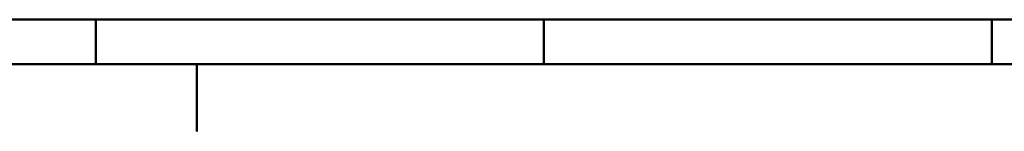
# Model space of a CAD drawing. Header units: millimetres. Extents: x 0 to 428, y 0 to 298.
# Tile 6 of 42: x 105 to 215, y 0 to 13. Entities that reach past the tile are written whole.
import ezdxf

# ---------------------------------------------------------------- set-up
doc = ezdxf.new("R2010")
doc.units = ezdxf.units.MM
doc.layers.add('am_0', color=7, linetype='Continuous', lineweight=50)
doc.layers.add('am_6', color=2, linetype='Continuous', lineweight=35)

# ---------------------------------------------------------------- blocks, each defined once
blk = doc.blocks.new('1_Drawing_frame_0_in_FDFneo100150C2325N1N4N_300Op0__1203')
at = {"layer": 'am_0'}
for p, q in [((407.5, 12.5), (20, 12.5)), ((113.75, 7.5), (113.75, 12.5)), ((163.75, 7.5), (163.75, 12.5)), ((213.75, 7.5), (213.75, 12.5)), ((412.5, 7.5), (7.5, 7.5)), ((125, 7.5), (125, 7.42105)), ((125, 7.42105), (125, 7.34211)), ((125, 7.34211), (125, 7.26316)), ((125, 7.26316), (125, 7.18421)), ((125, 7.18421), (125, 7.10526)), ((125, 7.10526), (125, 7.02632)), ((125, 7.02632), (125, 6.94737)), ((125, 6.94737), (125, 6.86842)), ((125, 6.86842), (125, 6.78947)), ((125, 6.78947), (125, 6.71053)), ((125, 6.71053), (125, 6.63158)), ((125, 6.63158), (125, 6.55263)), ((125, 6.55263), (125, 6.47368)), ((125, 6.47368), (125, 6.39474)), ((125, 6.39474), (125, 6.31579)), ((125, 6.31579), (125, 6.23684)), ((125, 6.23684), (125, 6.15789)), ((125, 6.15789), (125, 6.07895)), ((125, 6.07895), (125, 6)), ((125, 6), (125, 5.92105)), ((125, 5.92105), (125, 5.84211)), ((125, 5.84211), (125, 5.76316)), ((125, 5.76316), (125, 5.68421)), ((125, 5.68421), (125, 5.60526)), ((125, 5.60526), (125, 5.52632)), ((125, 5.52632), (125, 5.44737)), ((125, 5.44737), (125, 5.36842)), ((125, 5.36842), (125, 5.28947)), ((125, 5.28947), (125, 5.21053)), ((125, 5.21053), (125, 5.13158)), ((125, 5.13158), (125, 5.05263)), ((125, 5.05263), (125, 4.97368)), ((125, 4.97368), (125, 4.89474)), ((125, 4.89474), (125, 4.81579)), ((125, 4.81579), (125, 4.73684)), ((125, 4.73684), (125, 4.65789)), ((125, 4.65789), (125, 4.57895)), ((125, 4.57895), (125, 4.5)), ((125, 4.5), (125, 4.42105)), ((125, 4.42105), (125, 4.34211)), ((125, 4.34211), (125, 4.26316)), ((125, 4.26316), (125, 4.18421)), ((125, 4.18421), (125, 4.10526)), ((125, 4.10526), (125, 4.02632)), ((125, 4.02632), (125, 3.94737)), ((125, 3.94737), (125, 3.86842)), ((125, 3.86842), (125, 3.78947)), ((125, 3.78947), (125, 3.71053)), ((125, 3.71053), (125, 3.63158)), ((125, 3.63158), (125, 3.55263)), ((125, 3.55263), (125, 3.47368)), ((125, 3.47368), (125, 3.39474)), ((125, 3.39474), (125, 3.31579)), ((125, 3.31579), (125, 3.23684)), ((125, 3.23684), (125, 3.15789)), ((125, 3.15789), (125, 3.07895)), ((125, 3.07895), (125, 3)), ((125, 3), (125, 2.92105)), ((125, 2.92105), (125, 2.84211)), ((125, 2.84211), (125, 2.76316)), ((125, 2.76316), (125, 2.68421)), ((125, 2.68421), (125, 2.60526)), ((125, 2.60526), (125, 2.52632)), ((125, 2.52632), (125, 2.44737)), ((125, 2.44737), (125, 2.36842)), ((125, 2.36842), (125, 2.28947)), ((125, 2.28947), (125, 2.21053)), ((125, 2.21053), (125, 2.13158)), ((125, 2.13158), (125, 2.05263)), ((125, 2.05263), (125, 1.97368)), ((125, 1.97368), (125, 1.89474)), ((125, 1.89474), (125, 1.81579)), ((125, 1.81579), (125, 1.73684)), ((125, 1.73684), (125, 1.65789)), ((125, 1.65789), (125, 1.57895)), ((125, 1.57895), (125, 1.5)), ((125, 1.5), (125, 1.42105)), ((125, 1.42105), (125, 1.34211)), ((125, 1.34211), (125, 1.26316)), ((125, 1.26316), (125, 1.18421)), ((125, 1.18421), (125, 1.10526)), ((125, 1.10526), (125, 1.02632)), ((125, 1.02632), (125, 0.947368)), ((125, 0.947368), (125, 0.868421)), ((125, 0.868421), (125, 0.789474)), ((125, 0.789474), (125, 0.710526)), ((125, 0.710526), (125, 0.631579)), ((125, 0.631579), (125, 0.552632)), ((125, 0.552632), (125, 0.473684)), ((125, 0.473684), (125, 0.394737)), ((125, 0.394737), (125, 0.315789)), ((125, 0.315789), (125, 0.236842)), ((125, 0.236842), (125, 0.157895)), ((125, 0.157895), (125, 0.078947)), ((125, 0.078947), (125, 0))]:
    blk.add_line(p, q, dxfattribs=at)
at = {"layer": 'am_6', "flags": 8}
blk.add_attdef('ExcludeFromBOM', (425, 296.5), '', height=0.5, dxfattribs=at)

msp = doc.modelspace()

# ---------------------------------------------------------------- block references
msp.add_blockref('1_Drawing_frame_0_in_FDFneo100150C2325N1N4N_300Op0__1203', (0, 0))

doc.saveas('drawing.dxf')
